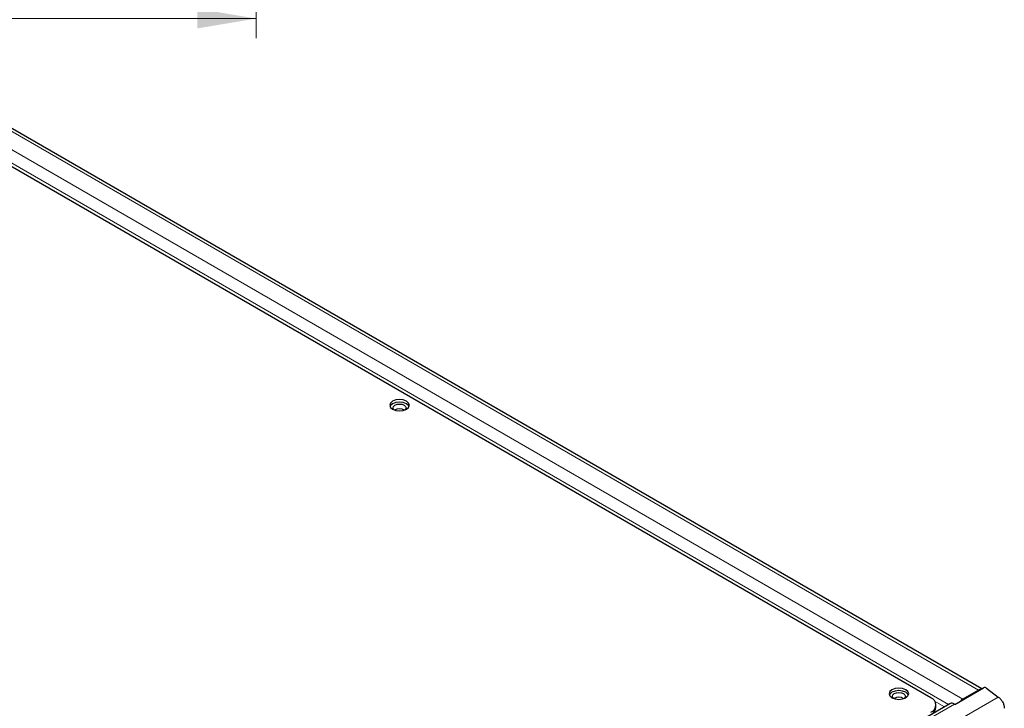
# Model space of a CAD drawing. Header units: millimetres. Extents: x 1 to 419, y 2 to 295.
# Tile 12 of 60: x 68 to 118, y 71 to 106. Entities that reach past the tile are written whole.
import ezdxf

# ---------------------------------------------------------------- set-up
doc = ezdxf.new("R2010")
doc.units = ezdxf.units.MM
doc.styles.add('SLDTEXTSTYLE0', font='TXT', dxfattribs={"width": 0.605})
doc.dimstyles.new('SLDDIMSTYLE1', dxfattribs={"dimtxt": 2.5, "dimasz": 3, "dimexe": 0, "dimexo": 0.0625, "dimtad": 1, "dimdec": 0, "dimlfac": 5, "dimrnd": 1e-09, "dimzin": 12, "dimdsep": 46, "dimtxsty": 'SLDTEXTSTYLE0', "dimsah": 1, "dimcen": 0.09, "dimadec": 0, "dimazin": 3, "dimtfac": 1, "dimtofl": 0, "dimtmove": 0, "dimatfit": 3, "dimfxl": 1, "dimfrac": 2, "dimtolj": 1, "dimtzin": 12, "dimarcsym": 0})

# ---------------------------------------------------------------- blocks, each defined once
blk = doc.blocks.new('_D_19')
at = {"color": 7, "linetype": 'Continuous', "lineweight": 0}
for p, q in [((38.168, 113.889), (38.168, 105.157)), ((80.234, 113.889), (80.234, 105.157)), ((80.234, 106.157), (38.168, 106.157))]:
    blk.add_line(p, q, dxfattribs=at)
at = {"color": 7, "linetype": 'Continuous', "lineweight": 18}
for points in [[(38.168, 106.157), (41.168, 105.657), (41.168, 106.657)], [(80.234, 106.157), (77.234, 106.657), (77.234, 105.657)]]:
    blk.add_solid(points, dxfattribs=at)
at = {"color": 7, "linetype": 'Continuous', "lineweight": 18, "char_height": 2.5, "attachment_point": 1, "style": 'SLDTEXTSTYLE0'}
for s, insert in [('mm (8,3 in)', (53.843, 109.38)), ('210', (47.176, 109.38))]:
    blk.add_mtext(s, dxfattribs=dict(at, insert=insert))

msp = doc.modelspace()

# ---------------------------------------------------------------- linework, layer by layer
at = {"color": 7, "linetype": 'Continuous', "lineweight": 18}
for p, q in [((61.9027, 103.7914), (117.057, 71.9515)), ((116.2512, 71.4863), (61.0969, 103.3262)), ((115.5277, 71.2238), (60.9549, 102.728)), ((117.057, 71.9188), (117.057, 71.9515)), ((118.0629, 71.6014), (68.1877, 42.8091)), ((115.3227, 71.1055), (114.8214, 71.3949)), ((116.2512, 71.4863), (116.2512, 71.4536)), ((115.827, 71.241), (70.1903, 44.8955))]:
    msp.add_line(p, q, dxfattribs=at)
at = {"color": 7, "linetype": 'Continuous', "lineweight": 25}
for p, q in [((117.22, 72.0129), (62.1327, 103.8142)), ((114.6246, 71.5658), (61.733, 102.0995)), ((115.855, 71.2249), (117.3131, 72.0666)), ((117.057, 71.9515), (116.2512, 71.4863)), ((117.4636, 72.0605), (118.0629, 71.6014)), ((115.597, 71.2638), (69.9603, 44.9183)), ((114.8882, 71.0678), (114.8882, 71.1984)), ((115.827, 71.241), (115.855, 71.2249))]:
    msp.add_line(p, q, dxfattribs=at)
at = {"color": 7, "linetype": 'Continuous', "lineweight": 25, "flags": 128}
for points in [[(87.1889, 86.2612), (87.3511, 86.1986), (87.5424, 86.1766), (87.7338, 86.1986), (87.896, 86.2612), (88.0043, 86.3548), (88.0424, 86.4653), (88.0043, 86.5757), (87.896, 86.6694), (87.7338, 86.7319), (87.5424, 86.7539), (87.3511, 86.7319), (87.1889, 86.6694), (87.0805, 86.5757), (87.0424, 86.4653), (87.0805, 86.3548), (87.1889, 86.2612)], [(88.0294, 86.3999), (88.0043, 86.4451), (87.896, 86.5387), (87.7338, 86.6013), (87.5424, 86.6233), (87.3511, 86.6013), (87.1889, 86.5387), (87.0805, 86.4451), (87.0554, 86.3999)], [(87.2788, 86.22), (87.2375, 86.2617), (87.2124, 86.3346), (87.2375, 86.4075), (87.3091, 86.4693), (87.4161, 86.5106), (87.5424, 86.5251), (87.6687, 86.5106), (87.7758, 86.4693), (87.8473, 86.4075), (87.8724, 86.3346), (87.8473, 86.2617), (87.806, 86.22)], [(112.6447, 71.5658), (112.8069, 71.5032), (112.9983, 71.4813), (113.1896, 71.5032), (113.3518, 71.5658), (113.4602, 71.6595), (113.4983, 71.7699), (113.4602, 71.8804), (113.3518, 71.974), (113.1896, 72.0366), (112.9983, 72.0586), (112.8069, 72.0366), (112.6447, 71.974), (112.5363, 71.8804), (112.4983, 71.7699), (112.5363, 71.6595), (112.6447, 71.5658)], [(113.4853, 71.7046), (113.4602, 71.7497), (113.3518, 71.8434), (113.1896, 71.9059), (112.9983, 71.9279), (112.8069, 71.9059), (112.6447, 71.8434), (112.5363, 71.7497), (112.5112, 71.7046)], [(112.7347, 71.5246), (112.6934, 71.5664), (112.6683, 71.6393), (112.6934, 71.7122), (112.7649, 71.774), (112.872, 71.8153), (112.9983, 71.8298), (113.1245, 71.8153), (113.2316, 71.774), (113.3031, 71.7122), (113.3283, 71.6393), (113.3031, 71.5664), (113.2618, 71.5246)]]:
    msp.add_lwpolyline(points, dxfattribs=at)
at = {"color": 7, "linetype": 'Continuous', "lineweight": 25}
for centre, radius, start, end in [((87.5424, 85.8138), 0.4718, 57.60517, 122.39483), ((117.2131, 71.7026), 0.2938, 94.56135, 122.07934), ((117.3831, 71.9344), 0.1497, 57.45761, 117.91909), ((112.9981, 71.1171), 0.473, 57.67642, 121.70035), ((114.4852, 71.1984), 0.393, 290.78342, 69.21658), ((115.6927, 71.0578), 0.2272, 53.76968, 114.91986), ((116.5492, 70.9893), 0.5795, 120.94317, 137.99722), ((114.4555, 71.1065), 0.4344, 299.64611, 354.8934)]:
    msp.add_arc(centre, radius, start, end, dxfattribs=at)
msp.add_open_spline([(118.0629, 71.6014), (118.1042, 71.5704), (118.1868, 71.5084), (118.2903, 71.3572), (118.3616, 71.1873), (118.3687, 71.0817), (118.3723, 71.0289)], degree=3, dxfattribs=at)

# ---------------------------------------------------------------- dimensions: what is measured, and where the dimension line sits
at = {"color": 7, "linetype": 'Continuous', "lineweight": 18}
dim = msp.add_linear_dim(base=(38.1675, 106.1569), p1=(80.2339, 114.8885), p2=(38.1675, 114.8885), text='<> mm (8,3 in)', dimstyle='SLDDIMSTYLE1', dxfattribs=at)
dim.commit()
dim.dimension.update_dxf_attribs({"geometry": '_D_19', "text_midpoint": (59.2007, 106.1569), "dimtype": 160})

doc.saveas('drawing.dxf')
